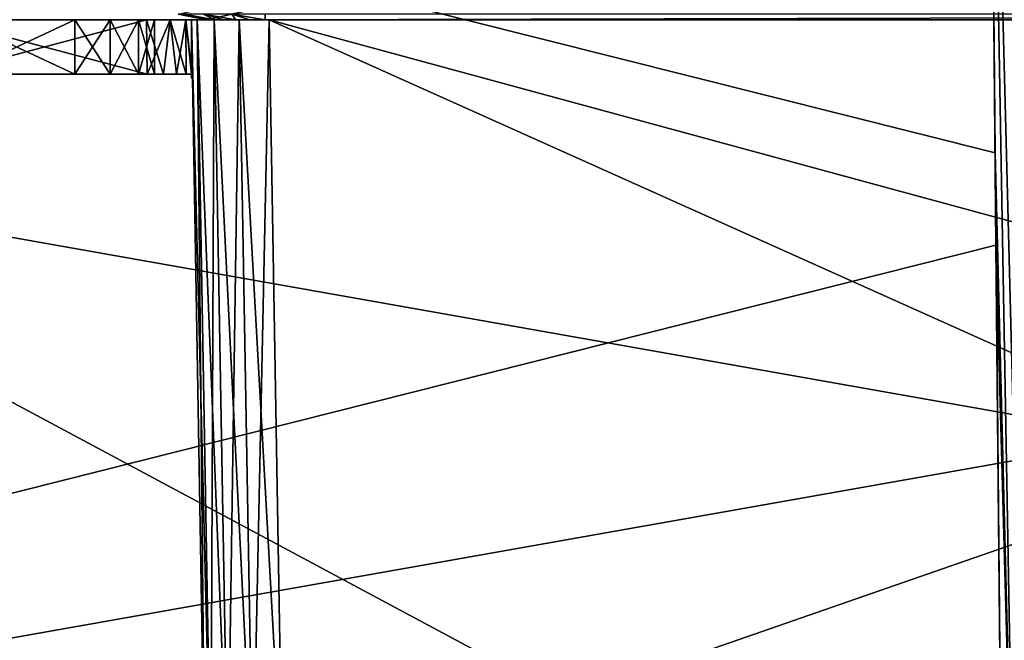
# Model space of a CAD drawing. Header units: millimetres. Extents: x -96 to 96, y -34 to 18.
# Tile 74 of 192: x -29 to -4, y -20 to -4. Entities that reach past the tile are written whole.
import ezdxf

# ---------------------------------------------------------------- set-up
doc = ezdxf.new("R2010")
doc.units = ezdxf.units.MM
doc.header["$LTSCALE"] = 65.185185
for name, color, linetype in [('1194', 7, 'CONTINUOUS'), ('1197', 7, 'CONTINUOUS'), ('1198', 7, 'CONTINUOUS'), ('1249', 7, 'CONTINUOUS'), ('1382', 7, 'CONTINUOUS'), ('1395', 7, 'CONTINUOUS'), ('1397', 7, 'CONTINUOUS'), ('1398', 7, 'CONTINUOUS'), ('1399', 7, 'CONTINUOUS'), ('1401', 7, 'CONTINUOUS'), ('1427', 7, 'CONTINUOUS'), ('1428', 7, 'CONTINUOUS'), ('1429', 7, 'CONTINUOUS'), ('1431', 7, 'CONTINUOUS'), ('1434', 7, 'CONTINUOUS'), ('1435', 7, 'CONTINUOUS'), ('1450', 7, 'CONTINUOUS'), ('1451', 7, 'CONTINUOUS'), ('2', 7, 'CONTINUOUS'), ('22', 7, 'CONTINUOUS'), ('24', 7, 'CONTINUOUS'), ('6', 7, 'CONTINUOUS'), ('76', 7, 'CONTINUOUS'), ('78', 7, 'CONTINUOUS')]:
    doc.layers.add(name, color=color, linetype=linetype)

msp = doc.modelspace()

# ---------------------------------------------------------------- linework, layer by layer
at = {"layer": '1194', "color": 211, "linetype": 'Continuous', "true_color": 0xffa8ff}
for points in [[(-22.604, -4, 6.102), (35.604, -4, 6.102), (35.604, -3.858, 6.843), (-22.604, -4, 6.102)], [(-22.604, -3.858, 6.843), (-22.604, -4, 6.102), (35.604, -3.858, 6.843), (-22.604, -3.858, 6.843)]]:
    msp.add_3dface(points, dxfattribs=at)
at = {"layer": '1197', "color": 211, "linetype": 'Continuous', "true_color": 0xffa8ff}
for points in [[(-24.102, -4, -18.785), (-24.102, -4, 4.604), (-24.843, -3.858, 4.604), (-24.102, -4, -18.785)], [(-24.843, -3.858, -18.782), (-24.102, -4, -18.785), (-24.843, -3.858, 4.604), (-24.843, -3.858, -18.782)]]:
    msp.add_3dface(points, dxfattribs=at)
at = {"layer": '1198', "color": 211, "linetype": 'Continuous', "true_color": 0xffa8ff}
for points in [[(-24.843, -3.858, 4.604), (-24.051, -4, 4.992), (-24.673, -3.858, 5.461), (-24.843, -3.858, 4.604)], [(-24.843, -3.858, 4.604), (-24.102, -4, 4.604), (-24.051, -4, 4.992), (-24.843, -3.858, 4.604)], [(-24.673, -3.858, 5.461), (-23.902, -4, 5.353), (-24.188, -3.858, 6.188), (-24.673, -3.858, 5.461)], [(-24.051, -4, 4.992), (-23.902, -4, 5.353), (-24.673, -3.858, 5.461), (-24.051, -4, 4.992)], [(-24.188, -3.858, 6.188), (-23.353, -4, 5.902), (-23.461, -3.858, 6.673), (-24.188, -3.858, 6.188)], [(-23.664, -4, 5.664), (-23.353, -4, 5.902), (-24.188, -3.858, 6.188), (-23.664, -4, 5.664)], [(-23.902, -4, 5.353), (-23.664, -4, 5.664), (-24.188, -3.858, 6.188), (-23.902, -4, 5.353)], [(-23.353, -4, 5.902), (-22.992, -4, 6.051), (-23.461, -3.858, 6.673), (-23.353, -4, 5.902)], [(-22.992, -4, 6.051), (-22.604, -4, 6.102), (-23.461, -3.858, 6.673), (-22.992, -4, 6.051)], [(-22.604, -4, 6.102), (-22.604, -3.858, 6.843), (-23.461, -3.858, 6.673), (-22.604, -4, 6.102)]]:
    msp.add_3dface(points, dxfattribs=at)
at = {"layer": '1249', "color": 211, "linetype": 'Continuous', "true_color": 0xffa8ff}
for points in [[(39.763, 10.568, -18.531), (-24.102, -4, -18.785), (-24.843, -3.858, -18.782), (39.763, 10.568, -18.531)], [(39.763, 10.568, -18.531), (37.102, -4, -18.785), (-24.102, -4, -18.785), (39.763, 10.568, -18.531)]]:
    msp.add_3dface(points, dxfattribs=at)
at = {"layer": '1382', "color": 252, "linetype": 'Continuous', "true_color": 0x828c8c}
for points in [[(-30.921, -4, 5.019), (-25.658, -4, 7.462), (-30.5, -4, 2.1), (-30.921, -4, 5.019)], [(-27.5, -4, -2.1), (-26.589, -4, -1.892), (-30.921, -4, -5.019), (-27.5, -4, -2.1)], [(-30.921, -4, -5.019), (-26.589, -4, -1.892), (-25.658, -4, -7.462), (-30.921, -4, -5.019)], [(-30.5, -4, -2.1), (-27.5, -4, -2.1), (-30.921, -4, -5.019), (-30.5, -4, -2.1)], [(-30.5, -4, 2.1), (-25.658, -4, 7.462), (-27.5, -4, 2.1), (-30.5, -4, 2.1)], [(-27.5, -4, 2.1), (-25.658, -4, 7.462), (-26.589, -4, 1.892), (-27.5, -4, 2.1)], [(-26.589, -4, 1.892), (-25.658, -4, 7.462), (-25.858, -4, 1.309), (-26.589, -4, 1.892)], [(-26.589, -4, -1.892), (-25.858, -4, -1.309), (-25.658, -4, -7.462), (-26.589, -4, -1.892)], [(-25.858, -4, 1.309), (-25.658, -4, 7.462), (-25.453, -4, 0.467), (-25.858, -4, 1.309)], [(-25.858, -4, -1.309), (-25.453, -4, -0.467), (-25.658, -4, -7.462), (-25.858, -4, -1.309)], [(-25.658, -4, -7.462), (-25.047, -4, 7.902), (-25.047, -4, -7.902), (-25.658, -4, -7.462)], [(-25.453, -4, -0.467), (-25.047, -4, 7.902), (-25.658, -4, -7.462), (-25.453, -4, -0.467)], [(-25.658, -4, 7.462), (-25.047, -4, 7.902), (-25.453, -4, 0.467), (-25.658, -4, 7.462)], [(-25.453, -4, 0.467), (-25.047, -4, 7.902), (-25.453, -4, -0.467), (-25.453, -4, 0.467)], [(-25.047, -4, 7.902), (-24.642, -4, 8.537), (-25.047, -4, -7.902), (-25.047, -4, 7.902)], [(-25.047, -4, -7.902), (-24.642, -4, 8.537), (-24.642, -4, -8.537), (-25.047, -4, -7.902)], [(-24.642, -4, 8.537), (-24.5, -4, 9.277), (-24.642, -4, -8.537), (-24.642, -4, 8.537)], [(-24.642, -4, -8.537), (-24.5, -4, 9.277), (-24.5, -4, -9.277), (-24.642, -4, -8.537)], [(-24.5, -4, 17.5), (-24.348, -4, 18.266), (-24.5, -4, 9.277), (-24.5, -4, 17.5)], [(-24.5, -4, 9.277), (-24.348, -4, 18.266), (-24.5, -4, -9.277), (-24.5, -4, 9.277)], [(-24.5, -4, -9.277), (-24.348, -4, 18.266), (-24.5, -4, -17.5), (-24.5, -4, -9.277)], [(-24.5, -4, -17.5), (-24.348, -4, 18.266), (-24.348, -4, -18.266), (-24.5, -4, -17.5)], [(-24.348, -4, 18.266), (-23.914, -4, 18.914), (-24.348, -4, -18.266), (-24.348, -4, 18.266)], [(-24.348, -4, -18.266), (-23.914, -4, 18.914), (-23.914, -4, -18.914), (-24.348, -4, -18.266)], [(-23.914, -4, -18.914), (-23.266, -4, 19.348), (-23.266, -4, -19.348), (-23.914, -4, -18.914)], [(-23.914, -4, 18.914), (-23.266, -4, 19.348), (-23.914, -4, -18.914), (-23.914, -4, 18.914)], [(-23.266, -4, -19.348), (-22.5, -4, 19.5), (-22.5, -4, -19.5), (-23.266, -4, -19.348)], [(-23.266, -4, 19.348), (-22.5, -4, 19.5), (-23.266, -4, -19.348), (-23.266, -4, 19.348)], [(-22.5, -4, -19.5), (35.5, -4, 19.5), (35.5, -4, -19.5), (-22.5, -4, -19.5)], [(-22.5, -4, 19.5), (35.5, -4, 19.5), (-22.5, -4, -19.5), (-22.5, -4, 19.5)]]:
    msp.add_3dface(points, dxfattribs=at)
at = {"layer": '1395', "color": 252, "linetype": 'Continuous', "true_color": 0x828c8c}
for points in [[(-25.658, -4, 7.462), (-30.921, -4, 5.019), (-25.634, -5.4, 7.474), (-25.658, -4, 7.462)], [(-25.634, -5.4, 7.474), (-30.921, -4, 5.019), (-30.921, -5.4, 5.019), (-25.634, -5.4, 7.474)]]:
    msp.add_3dface(points, dxfattribs=at)
at = {"layer": '1397', "color": 252, "linetype": 'Continuous', "true_color": 0x828c8c}
for points in [[(-30.5, -5.4, 2.1), (-27.5, -4, 2.1), (-27.5, -5.4, 2.1), (-30.5, -5.4, 2.1)], [(-30.5, -4, 2.1), (-27.5, -4, 2.1), (-30.5, -5.4, 2.1), (-30.5, -4, 2.1)]]:
    msp.add_3dface(points, dxfattribs=at)
at = {"layer": '1398', "color": 252, "linetype": 'Continuous', "true_color": 0x828c8c}
for points in [[(-27.5, -4, -2.1), (-27.5, -5.4, -2.1), (-26.589, -5.4, -1.892), (-27.5, -4, -2.1)], [(-27.5, -4, 2.1), (-26.589, -4, 1.892), (-27.5, -5.4, 2.1), (-27.5, -4, 2.1)], [(-27.5, -5.4, 2.1), (-26.589, -4, 1.892), (-26.589, -5.4, 1.892), (-27.5, -5.4, 2.1)], [(-26.589, -4, -1.892), (-27.5, -4, -2.1), (-26.589, -5.4, -1.892), (-26.589, -4, -1.892)], [(-26.589, -4, 1.892), (-25.858, -4, 1.309), (-26.589, -5.4, 1.892), (-26.589, -4, 1.892)], [(-25.858, -4, -1.309), (-26.589, -4, -1.892), (-25.858, -5.4, -1.309), (-25.858, -4, -1.309)], [(-26.589, -5.4, 1.892), (-25.858, -4, 1.309), (-25.858, -5.4, 1.309), (-26.589, -5.4, 1.892)], [(-25.858, -5.4, -1.309), (-26.589, -4, -1.892), (-26.589, -5.4, -1.892), (-25.858, -5.4, -1.309)], [(-25.858, -4, 1.309), (-25.453, -4, 0.467), (-25.858, -5.4, 1.309), (-25.858, -4, 1.309)], [(-25.453, -4, -0.467), (-25.858, -4, -1.309), (-25.453, -5.4, -0.467), (-25.453, -4, -0.467)], [(-25.858, -5.4, 1.309), (-25.453, -4, 0.467), (-25.453, -5.4, 0.467), (-25.858, -5.4, 1.309)], [(-25.453, -5.4, -0.467), (-25.858, -4, -1.309), (-25.858, -5.4, -1.309), (-25.453, -5.4, -0.467)], [(-25.453, -5.4, 0.467), (-25.453, -4, -0.467), (-25.453, -5.4, -0.467), (-25.453, -5.4, 0.467)], [(-25.453, -4, 0.467), (-25.453, -4, -0.467), (-25.453, -5.4, 0.467), (-25.453, -4, 0.467)]]:
    msp.add_3dface(points, dxfattribs=at)
at = {"layer": '1399', "color": 252, "linetype": 'Continuous', "true_color": 0x828c8c}
for points in [[(-27.5, -5.4, -2.1), (-30.5, -4, -2.1), (-30.5, -5.4, -2.1), (-27.5, -5.4, -2.1)], [(-27.5, -4, -2.1), (-30.5, -4, -2.1), (-27.5, -5.4, -2.1), (-27.5, -4, -2.1)]]:
    msp.add_3dface(points, dxfattribs=at)
at = {"layer": '1401', "color": 252, "linetype": 'Continuous', "true_color": 0x828c8c}
for points in [[(-30.921, -4, -5.019), (-25.658, -4, -7.462), (-30.921, -5.4, -5.019), (-30.921, -4, -5.019)], [(-30.921, -5.4, -5.019), (-25.658, -4, -7.462), (-25.634, -5.4, -7.474), (-30.921, -5.4, -5.019)]]:
    msp.add_3dface(points, dxfattribs=at)
at = {"layer": '1427', "color": 252, "linetype": 'Continuous', "true_color": 0x828c8c}
for points in [[(-30.921, -5.4, 5.019), (-27.5, -5.4, 2.1), (-26.589, -5.4, 1.892), (-30.921, -5.4, 5.019)], [(-30.921, -5.4, 5.019), (-30.5, -5.4, 2.1), (-27.5, -5.4, 2.1), (-30.921, -5.4, 5.019)], [(-25.634, -5.4, 7.474), (-30.921, -5.4, 5.019), (-26.589, -5.4, 1.892), (-25.634, -5.4, 7.474)], [(-30.5, -5.4, -2.1), (-30.921, -5.4, -5.019), (-25.634, -5.4, -7.474), (-30.5, -5.4, -2.1)], [(-27.5, -5.4, -2.1), (-30.5, -5.4, -2.1), (-25.634, -5.4, -7.474), (-27.5, -5.4, -2.1)], [(-26.589, -5.4, -1.892), (-27.5, -5.4, -2.1), (-25.634, -5.4, -7.474), (-26.589, -5.4, -1.892)], [(-25.634, -5.4, 7.474), (-26.589, -5.4, 1.892), (-25.858, -5.4, 1.309), (-25.634, -5.4, 7.474)], [(-25.858, -5.4, -1.309), (-26.589, -5.4, -1.892), (-25.634, -5.4, -7.474), (-25.858, -5.4, -1.309)], [(-25.634, -5.4, 7.474), (-25.858, -5.4, 1.309), (-25.453, -5.4, 0.467), (-25.634, -5.4, 7.474)], [(-25.453, -5.4, -0.467), (-25.858, -5.4, -1.309), (-25.634, -5.4, -7.474), (-25.453, -5.4, -0.467)], [(-25.219, -5.4, 7.732), (-25.634, -5.4, 7.474), (-25.219, -5.4, -7.732), (-25.219, -5.4, 7.732)], [(-25.634, -5.4, 7.474), (-25.453, -5.4, 0.467), (-25.219, -5.4, -7.732), (-25.634, -5.4, 7.474)], [(-25.453, -5.4, -0.467), (-25.634, -5.4, -7.474), (-25.219, -5.4, -7.732), (-25.453, -5.4, -0.467)], [(-25.453, -5.4, 0.467), (-25.453, -5.4, -0.467), (-25.219, -5.4, -7.732), (-25.453, -5.4, 0.467)], [(-24.879, -5.4, -8.083), (-25.219, -5.4, 7.732), (-25.219, -5.4, -7.732), (-24.879, -5.4, -8.083)], [(-24.879, -5.4, 8.083), (-25.219, -5.4, 7.732), (-24.879, -5.4, -8.083), (-24.879, -5.4, 8.083)], [(-24.635, -5.4, 8.507), (-24.879, -5.4, 8.083), (-24.635, -5.4, -8.507), (-24.635, -5.4, 8.507)], [(-24.635, -5.4, -8.507), (-24.879, -5.4, 8.083), (-24.879, -5.4, -8.083), (-24.635, -5.4, -8.507)], [(-24.5, -5.4, -8.976), (-24.635, -5.4, 8.507), (-24.635, -5.4, -8.507), (-24.5, -5.4, -8.976)], [(-24.5, -5.4, 8.976), (-24.635, -5.4, 8.507), (-24.5, -5.4, -8.976), (-24.5, -5.4, 8.976)]]:
    msp.add_3dface(points, dxfattribs=at)
at = {"layer": '1428', "color": 252, "linetype": 'Continuous', "true_color": 0x828c8c}
for points in [[(-24.474, -5.5, -9.289), (-24.5, -4, -17.5), (-24.15, -24.035, -17.151), (-24.474, -5.5, -9.289)], [(-24.5, -4, 17.5), (-24.5, -4, 9.277), (-24.15, -24.035, 17.151), (-24.5, -4, 17.5)], [(-24.5, -4, -9.277), (-24.5, -4, -17.5), (-24.474, -5.5, -9.289), (-24.5, -4, -9.277)], [(-24.5, -4, 9.277), (-24.474, -5.5, 9.289), (-24.15, -24.035, 17.151), (-24.5, -4, 9.277)], [(-24.474, -5.5, 9.289), (-24.474, -5.5, -9.289), (-24.15, -24.035, 17.151), (-24.474, -5.5, 9.289)], [(-24.15, -24.035, 17.151), (-24.474, -5.5, -9.289), (-24.15, -24.035, -17.151), (-24.15, -24.035, 17.151)]]:
    msp.add_3dface(points, dxfattribs=at)
at = {"layer": '1429', "color": 252, "linetype": 'Continuous', "true_color": 0x828c8c}
for points in [[(-22.5, -4, -19.5), (35.5, -4, -19.5), (-22.151, -24.035, -19.15), (-22.5, -4, -19.5)], [(-22.151, -24.035, -19.15), (35.5, -4, -19.5), (22.175, -24.035, -19.15), (-22.151, -24.035, -19.15)]]:
    msp.add_3dface(points, dxfattribs=at)
at = {"layer": '1431', "color": 252, "linetype": 'Continuous', "true_color": 0x828c8c}
for points in [[(35.227, -19.685, 19.226), (-22.5, -4, 19.5), (22.175, -24.035, 19.15), (35.227, -19.685, 19.226)], [(35.5, -4, 19.5), (-22.5, -4, 19.5), (35.227, -19.685, 19.226), (35.5, -4, 19.5)], [(22.175, -24.035, 19.15), (-22.5, -4, 19.5), (-22.151, -24.035, 19.15), (22.175, -24.035, 19.15)]]:
    msp.add_3dface(points, dxfattribs=at)
at = {"layer": '1434', "color": 252, "linetype": 'Continuous', "true_color": 0x828c8c}
for points in [[(-24.5, -4, -17.5), (-24.348, -4, -18.266), (-24.15, -24.035, -17.151), (-24.5, -4, -17.5)], [(-24.15, -24.035, -17.151), (-24.348, -4, -18.266), (-23.998, -24.046, -17.916), (-24.15, -24.035, -17.151)], [(-24.348, -4, -18.266), (-23.914, -4, -18.914), (-23.998, -24.046, -17.916), (-24.348, -4, -18.266)], [(-23.998, -24.046, -17.916), (-23.914, -4, -18.914), (-23.564, -24.049, -18.564), (-23.998, -24.046, -17.916)], [(-23.914, -4, -18.914), (-23.266, -4, -19.348), (-23.564, -24.049, -18.564), (-23.914, -4, -18.914)], [(-23.564, -24.049, -18.564), (-23.266, -4, -19.348), (-22.916, -24.046, -18.998), (-23.564, -24.049, -18.564)], [(-23.266, -4, -19.348), (-22.5, -4, -19.5), (-22.916, -24.046, -18.998), (-23.266, -4, -19.348)], [(-22.5, -4, -19.5), (-22.151, -24.035, -19.15), (-22.916, -24.046, -18.998), (-22.5, -4, -19.5)]]:
    msp.add_3dface(points, dxfattribs=at)
at = {"layer": '1435', "color": 252, "linetype": 'Continuous', "true_color": 0x828c8c}
for points in [[(-24.5, -4, 17.5), (-24.15, -24.035, 17.151), (-23.998, -24.046, 17.916), (-24.5, -4, 17.5)], [(-24.348, -4, 18.266), (-24.5, -4, 17.5), (-23.998, -24.046, 17.916), (-24.348, -4, 18.266)], [(-23.914, -4, 18.914), (-24.348, -4, 18.266), (-23.564, -24.049, 18.564), (-23.914, -4, 18.914)], [(-23.564, -24.049, 18.564), (-24.348, -4, 18.266), (-23.998, -24.046, 17.916), (-23.564, -24.049, 18.564)], [(-23.266, -4, 19.348), (-23.914, -4, 18.914), (-22.916, -24.046, 18.998), (-23.266, -4, 19.348)], [(-22.916, -24.046, 18.998), (-23.914, -4, 18.914), (-23.564, -24.049, 18.564), (-22.916, -24.046, 18.998)], [(-22.151, -24.035, 19.15), (-23.266, -4, 19.348), (-22.916, -24.046, 18.998), (-22.151, -24.035, 19.15)], [(-22.5, -4, 19.5), (-23.266, -4, 19.348), (-22.151, -24.035, 19.15), (-22.5, -4, 19.5)]]:
    msp.add_3dface(points, dxfattribs=at)
at = {"layer": '1450', "color": 252, "linetype": 'Continuous', "true_color": 0x828c8c}
for points in [[(-25.658, -4, -7.462), (-25.047, -4, -7.902), (-25.634, -5.4, -7.474), (-25.658, -4, -7.462)], [(-25.634, -5.4, -7.474), (-25.047, -4, -7.902), (-25.219, -5.4, -7.732), (-25.634, -5.4, -7.474)], [(-25.047, -4, -7.902), (-24.879, -5.4, -8.083), (-25.219, -5.4, -7.732), (-25.047, -4, -7.902)], [(-25.047, -4, -7.902), (-24.642, -4, -8.537), (-24.879, -5.4, -8.083), (-25.047, -4, -7.902)], [(-24.642, -4, -8.537), (-24.635, -5.4, -8.507), (-24.879, -5.4, -8.083), (-24.642, -4, -8.537)], [(-24.642, -4, -8.537), (-24.5, -5.4, -8.976), (-24.635, -5.4, -8.507), (-24.642, -4, -8.537)], [(-24.642, -4, -8.537), (-24.5, -4, -9.277), (-24.5, -5.4, -8.976), (-24.642, -4, -8.537)], [(-24.5, -5.4, -8.976), (-24.5, -4, -9.277), (-24.48, -5.5, -9.127), (-24.5, -5.4, -8.976)], [(-24.5, -4, -9.277), (-24.474, -5.5, -9.289), (-24.48, -5.5, -9.127), (-24.5, -4, -9.277)], [(-24.5, -5.45, -8.971), (-24.5, -5.4, -8.976), (-24.5, -5.5, -8.966), (-24.5, -5.45, -8.971)], [(-24.5, -5.5, -8.966), (-24.5, -5.4, -8.976), (-24.48, -5.5, -9.127), (-24.5, -5.5, -8.966)]]:
    msp.add_3dface(points, dxfattribs=at)
at = {"layer": '1451', "color": 252, "linetype": 'Continuous', "true_color": 0x828c8c}
for points in [[(-25.658, -4, 7.462), (-25.634, -5.4, 7.474), (-25.219, -5.4, 7.732), (-25.658, -4, 7.462)], [(-25.047, -4, 7.902), (-25.658, -4, 7.462), (-25.219, -5.4, 7.732), (-25.047, -4, 7.902)], [(-25.047, -4, 7.902), (-25.219, -5.4, 7.732), (-24.879, -5.4, 8.083), (-25.047, -4, 7.902)], [(-24.642, -4, 8.537), (-25.047, -4, 7.902), (-24.635, -5.4, 8.507), (-24.642, -4, 8.537)], [(-25.047, -4, 7.902), (-24.879, -5.4, 8.083), (-24.635, -5.4, 8.507), (-25.047, -4, 7.902)], [(-24.642, -4, 8.537), (-24.5, -5.4, 8.976), (-24.48, -5.5, 9.127), (-24.642, -4, 8.537)], [(-24.642, -4, 8.537), (-24.635, -5.4, 8.507), (-24.5, -5.4, 8.976), (-24.642, -4, 8.537)], [(-24.5, -4, 9.277), (-24.642, -4, 8.537), (-24.474, -5.5, 9.289), (-24.5, -4, 9.277)], [(-24.474, -5.5, 9.289), (-24.642, -4, 8.537), (-24.48, -5.5, 9.127), (-24.474, -5.5, 9.289)], [(-24.48, -5.5, 9.127), (-24.5, -5.4, 8.976), (-24.5, -5.45, 8.971), (-24.48, -5.5, 9.127)], [(-24.5, -5.5, 8.966), (-24.48, -5.5, 9.127), (-24.5, -5.45, 8.971), (-24.5, -5.5, 8.966)]]:
    msp.add_3dface(points, dxfattribs=at)
at = {"layer": '2', "color": 7, "linetype": 'Continuous'}
for points in [[(-3.619, -27.5, 22.147), (-74, 10.203, 22.476), (-74, -27.5, 22.147), (-3.619, -27.5, 22.147)], [(-3.974, 10.203, 22.476), (-74, 10.203, 22.476), (-3.812, -7.428, 22.322), (-3.974, 10.203, 22.476)], [(-3.812, -7.428, 22.322), (-74, 10.203, 22.476), (-3.619, -27.5, 22.147), (-3.812, -7.428, 22.322)]]:
    msp.add_3dface(points, dxfattribs=at)
at = {"layer": '22', "color": 7, "linetype": 'Continuous'}
for points in [[(-72, -2, 20), (72, -2, 20), (-72, -27.5, 20.223), (-72, -2, 20)], [(72, -2, 20), (72, -27.5, 20.223), (-72, -27.5, 20.223), (72, -2, 20)]]:
    msp.add_3dface(points, dxfattribs=at)
at = {"layer": '24', "color": 7, "linetype": 'Continuous'}
for points in [[(-72, -2, -20), (-72, -27.5, -20.223), (72, -27.5, -20.223), (-72, -2, -20)], [(72, -2, -20), (-72, -2, -20), (72, -27.5, -20.223), (72, -2, -20)]]:
    msp.add_3dface(points, dxfattribs=at)
at = {"layer": '6', "color": 7, "linetype": 'Continuous'}
for points in [[(-74, -27.5, -22.147), (-3.974, 10.203, -22.476), (-3.789, -9.805, -22.301), (-74, -27.5, -22.147)], [(-74, 10.203, -22.476), (-3.974, 10.203, -22.476), (-74, -27.5, -22.147), (-74, 10.203, -22.476)], [(-3.619, -27.5, -22.147), (-74, -27.5, -22.147), (-3.789, -9.805, -22.301), (-3.619, -27.5, -22.147)]]:
    msp.add_3dface(points, dxfattribs=at)
at = {"layer": '76', "color": 7, "linetype": 'Continuous'}
for points in [[(-3.389, 10.203, 22.594), (-3.974, 10.203, 22.476), (-3.001, -27.5, 22.28), (-3.389, 10.203, 22.594)], [(-3.001, -27.5, 22.28), (-3.974, 10.203, 22.476), (-3.302, -27.5, 22.18), (-3.001, -27.5, 22.28)], [(-3.974, 10.203, 22.476), (-3.812, -7.428, 22.322), (-3.302, -27.5, 22.18), (-3.974, 10.203, 22.476)], [(-3.812, -7.428, 22.322), (-3.619, -27.5, 22.147), (-3.302, -27.5, 22.18), (-3.812, -7.428, 22.322)]]:
    msp.add_3dface(points, dxfattribs=at)
at = {"layer": '78', "color": 7, "linetype": 'Continuous'}
for points in [[(-3.789, -9.805, -22.301), (-3.974, 10.203, -22.476), (-3.302, -27.5, -22.18), (-3.789, -9.805, -22.301)], [(-3.974, 10.203, -22.476), (-3.389, 10.203, -22.594), (-3.302, -27.5, -22.18), (-3.974, 10.203, -22.476)], [(-3.619, -27.5, -22.147), (-3.789, -9.805, -22.301), (-3.302, -27.5, -22.18), (-3.619, -27.5, -22.147)]]:
    msp.add_3dface(points, dxfattribs=at)

doc.saveas('drawing.dxf')
